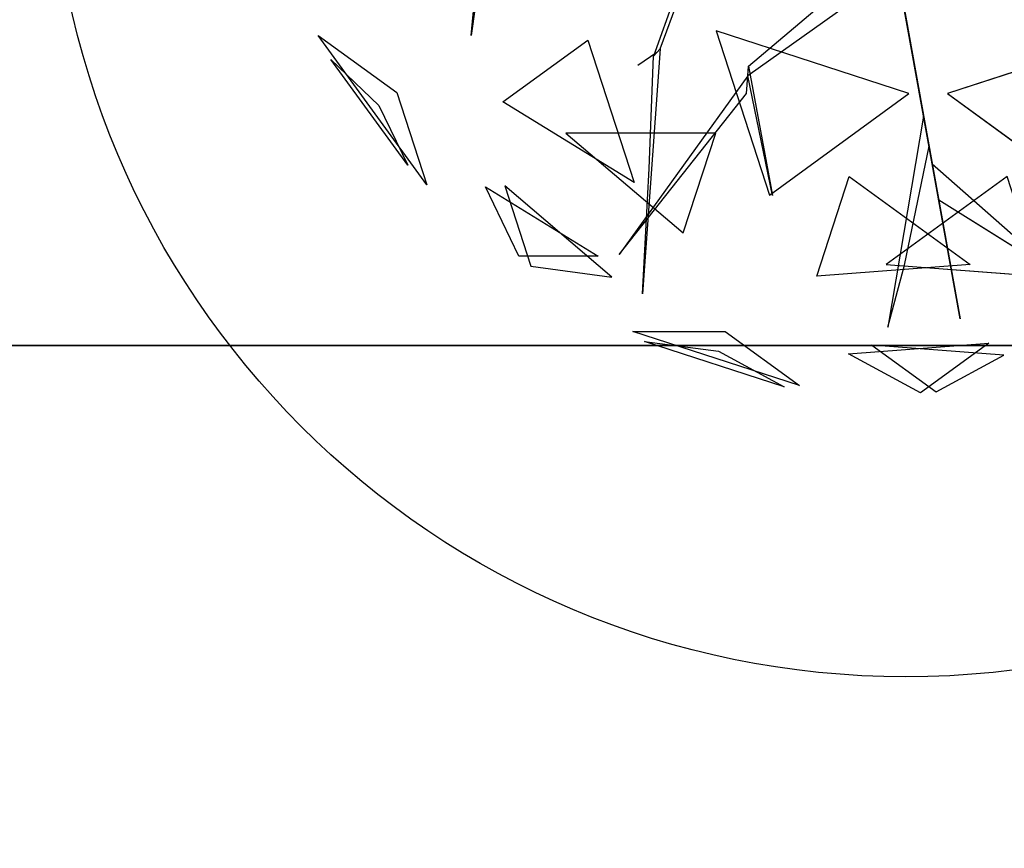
# Model space of a CAD drawing. Extents: x 22936 to 50368, y -4877 to 31080.
# Tile 176 of 256: x 43871 to 44015, y 3300 to 3422. Entities that reach past the tile are written whole.
import ezdxf

# ---------------------------------------------------------------- set-up
doc = ezdxf.new("R2010")
doc.units = 0
doc.layers.get('0').update_dxf_attribs({"linetype": 'CONTINUOUS'})
for name, color, linetype in [('00_TRACE_ARBRE', 3, 'CONTINUOUS'), ('00_TRACE_RDC', 241, 'CONTINUOUS'), ('08_AMENAGEMENTS_EXTERIEURS', 253, 'CONTINUOUS'), ('09_VEGETATION', 134, 'CONTINUOUS')]:
    doc.layers.add(name, color=color, linetype=linetype)

# ---------------------------------------------------------------- blocks, each defined once
blk = doc.blocks.new('TREE_GEOMETRIC_ROUND')
at = {"color": 7}
for p, q in [((-1025.8, -425.7, 3546.1), (-1094.1, -911.7, 4205.1)), ((-1094.1, -911.7, 4205.1), (-1050.3, -449.3, 3561.8)), ((-603.6, -946.7, 2786.3), (-453, -540.8, 2771.6)), ((-478.7, -568.3, 2844.8), (-620.7, -965, 2843.8)), ((-373.5, -991.1, 4105.7), (4, -672.1, 3415.3)), ((176, -1648.4, 3593.2), (2.2, -680.5, 3357.8)), ((2.2, -680.5, 3415.3), (176, -1648.4, 3593.2)), ((-2.2, -751.4, 3415.3), (-375.4, -1016.1, 4074.4)), ((-1209.6, -1299.5, 3736.8), (-1491.6, -911.3, 3736.8)), ((-1491.6, -911.3, 3736.8), (-1287.6, -1059.6, 3316.1)), ((43.2, -1062.8, 5468.4), (-458, -899.9, 5468.4)), ((-458, -899.9, 5468.4), (-319.5, -1326.2, 5178.3)), ((644.2, -899.9, 2392.4), (143.1, -1062.8, 2392.4)), ((-1011.6, -1084.4, 4958.5), (-790.9, -924.1, 5283)), ((-790.9, -924.1, 5283), (-670.7, -1294.1, 5031.1)), ((-612.1, -955.8, 2796.8), (-661.3, -990, 2796.8)), ((-603.6, -946.7, 2786.3), (-649.3, -1582.9, 2960.6)), ((-631.6, -1257.7, 2843.8), (-620.7, -965, 2843.8)), ((-620.7, -965, 2843.8), (-603.6, -946.7, 2786.3)), ((-1259, -1249, 4189.8), (-1458.9, -973.9, 4189.8)), ((-1458.9, -973.9, 4189.8), (-1333.8, -1093.2, 4415.9)), ((-375.4, -1016.1, 4074.4), (-373.5, -991.1, 4105.7)), ((-373.5, -991.1, 4105.7), (-311.5, -1327.5, 4806.6)), ((-375.4, -1016.1, 4074.4), (-709.6, -1481.1, 4367.3)), ((-379, -1062, 4126.7), (-375.4, -1016.1, 4074.4)), ((-311.5, -1327.5, 4806.6), (-375.4, -1016.1, 4074.4)), ((-1287.6, -1059.6, 3316.1), (-1209.6, -1299.5, 3736.8)), ((-709.6, -1481.1, 4367.3), (-379, -1062, 4126.7)), ((-319.5, -1326.2, 5178.3), (43.2, -1062.8, 5468.4)), ((143.1, -1062.8, 2392.4), (505.7, -1326.2, 2682.5)), ((-1333.8, -1093.2, 4415.9), (-1259, -1249, 4189.8)), ((-670.7, -1294.1, 5031.1), (-1011.6, -1084.4, 4958.5)), ((81.3, -1121.2, 3462.4), (-11.6, -1669.3, 3357.8)), ((95.4, -1199.5, 3488.5), (81.3, -1121.2, 3462.4)), ((-458.8, -1165.3, 2577.8), (-847.9, -1165.3, 2829.7)), ((-847.9, -1165.3, 2829.7), (-543.2, -1424.8, 2902.3)), ((-543.2, -1424.8, 2902.3), (-458.8, -1165.3, 2577.8)), ((31.8, -1508.5, 3431), (95.4, -1199.5, 3488.5)), ((120.5, -1339.5, 3561.8), (103.5, -1244.8, 3546.1)), ((103.5, -1244.8, 3546.1), (427, -1531.1, 4205.1)), ((-649.3, -1582.9, 2960.6), (-631.6, -1257.7, 2843.8)), ((-196.4, -1537.5, 2902.3), (-112.1, -1278, 2577.8)), ((-112.1, -1278, 2577.8), (202.6, -1506.7, 2829.7)), ((298.3, -1278, 5283), (-16.4, -1506.7, 5031.1)), ((-728.6, -1539.4, 3265.8), (-1007, -1302.4, 3199.5)), ((-1007, -1302.4, 3199.5), (-939.1, -1511.3, 3565.9)), ((-1057.1, -1305.2, 4599.3), (-763.9, -1485.5, 4661.7)), ((-970.7, -1485.5, 4337.8), (-1057.1, -1305.2, 4599.3)), ((427, -1531.1, 4205.1), (120.5, -1339.5, 3561.8)), ((-763.9, -1485.5, 4661.7), (-970.7, -1485.5, 4337.8)), ((202.6, -1506.7, 2829.7), (-196.4, -1537.5, 2902.3)), ((-16.4, -1506.7, 5031.1), (382.6, -1537.5, 4958.5)), ((-11.6, -1669.3, 3357.8), (31.8, -1508.5, 3431)), ((-939.1, -1511.3, 3565.9), (-728.6, -1539.4, 3265.8)), ((-241.2, -1821.6, 4186.4), (-673.9, -1681, 4186.4)), ((-673.9, -1681, 4186.4), (-434.7, -1681, 4561.2)), ((-434.7, -1681, 4561.2), (-241.2, -1821.6, 4186.4)), ((-280.9, -1824.6, 3733.7), (-643.6, -1706.8, 3733.7)), ((-643.6, -1706.8, 3733.7), (-451.4, -1732.4, 3459.9)), ((-113.8, -1739.2, 3265.8), (250.8, -1711.1, 3199.5)), ((250.8, -1711.1, 3199.5), (73.1, -1840.2, 3565.9)), ((-451.4, -1732.4, 3459.9), (-280.9, -1824.6, 3733.7)), ((73.1, -1840.2, 3565.9), (-113.8, -1739.2, 3265.8)), ((289.6, -1742.8, 4599.3), (-53.5, -1716.3, 4661.7)), ((-53.5, -1716.3, 4661.7), (113.7, -1837.9, 4337.8)), ((113.7, -1837.9, 4337.8), (289.6, -1742.8, 4599.3))]:
    blk.add_line(p, q, dxfattribs=at)
mesh = blk.add_polyface(dxfattribs=at)
corners = [(-1094.1, -911.7, 4205.1), (-1050.3, -449.3, 3561.8), (-1025.8, -425.7, 3546.1)]
mesh.append_faces([[corners[k] for k in face] for face in [(0, 1, 2)]], dxfattribs={"color": 7})
mesh = blk.add_polyface(dxfattribs=at)
corners = [(2.2, -680.5, 3415.3), (176, -1648.4, 3593.2), (2.2, -680.5, 3357.8)]
mesh.append_faces([[corners[k] for k in face] for face in [(0, 1, 2)]], dxfattribs={"color": 7})
mesh = blk.add_polyface(dxfattribs=at)
corners = [(-1491.6, -911.3, 3736.8), (-1287.6, -1059.6, 3316.1), (-1209.6, -1299.5, 3736.8)]
mesh.append_faces([[corners[k] for k in face] for face in [(0, 1, 2)]], dxfattribs={"color": 7})
mesh = blk.add_polyface(dxfattribs=at)
corners = [(43.2, -1062.8, 5468.4), (-458, -899.9, 5468.4), (-319.5, -1326.2, 5178.3)]
mesh.append_faces([[corners[k] for k in face] for face in [(0, 1, 2)]], dxfattribs={"color": 7})
mesh = blk.add_polyface(dxfattribs=at)
corners = [(644.2, -899.9, 2392.4), (143.1, -1062.8, 2392.4), (505.7, -1326.2, 2682.5)]
mesh.append_faces([[corners[k] for k in face] for face in [(0, 1, 2)]], dxfattribs={"color": 7})
mesh = blk.add_polyface(dxfattribs=at)
corners = [(-670.7, -1294.1, 5031.1), (-1011.6, -1084.4, 4958.5), (-790.9, -924.1, 5283)]
mesh.append_faces([[corners[k] for k in face] for face in [(0, 1, 2)]], dxfattribs={"color": 7})
mesh = blk.add_polyface(dxfattribs=at)
corners = [(-1458.9, -973.9, 4189.8), (-1333.8, -1093.2, 4415.9), (-1259, -1249, 4189.8)]
mesh.append_faces([[corners[k] for k in face] for face in [(0, 1, 2)]], dxfattribs={"color": 7})
mesh = blk.add_polyface(dxfattribs=at)
corners = [(-373.5, -991.1, 4105.7), (-311.5, -1327.5, 4806.6), (-375.4, -1016.1, 4074.4)]
mesh.append_faces([[corners[k] for k in face] for face in [(0, 1, 2)]], dxfattribs={"color": 7})
mesh = blk.add_polyface(dxfattribs=at)
corners = [(-709.6, -1481.1, 4367.3), (-379, -1062, 4126.7), (-375.4, -1016.1, 4074.4)]
mesh.append_faces([[corners[k] for k in face] for face in [(0, 1, 2)]], dxfattribs={"color": 7})
mesh = blk.add_polyface(dxfattribs=at)
corners = [(-543.2, -1424.8, 2902.3), (-458.8, -1165.3, 2577.8), (-847.9, -1165.3, 2829.7)]
mesh.append_faces([[corners[k] for k in face] for face in [(0, 1, 2)]], dxfattribs={"color": 7})
mesh = blk.add_polyface(dxfattribs=at)
corners = [(103.5, -1244.8, 3546.1), (427, -1531.1, 4205.1), (120.5, -1339.5, 3561.8)]
mesh.append_faces([[corners[k] for k in face] for face in [(0, 1, 2)]], dxfattribs={"color": 7})
mesh = blk.add_polyface(dxfattribs=at)
corners = [(-196.4, -1537.5, 2902.3), (-112.1, -1278, 2577.8), (202.6, -1506.7, 2829.7)]
mesh.append_faces([[corners[k] for k in face] for face in [(0, 1, 2)]], dxfattribs={"color": 7})
mesh = blk.add_polyface(dxfattribs=at)
corners = [(298.3, -1278, 5283), (-16.4, -1506.7, 5031.1), (382.6, -1537.5, 4958.5)]
mesh.append_faces([[corners[k] for k in face] for face in [(0, 1, 2)]], dxfattribs={"color": 7})
mesh = blk.add_polyface(dxfattribs=at)
corners = [(-939.1, -1511.3, 3565.9), (-728.6, -1539.4, 3265.8), (-1007, -1302.4, 3199.5)]
mesh.append_faces([[corners[k] for k in face] for face in [(0, 1, 2)]], dxfattribs={"color": 7})
mesh = blk.add_polyface(dxfattribs=at)
corners = [(-763.9, -1485.5, 4661.7), (-970.7, -1485.5, 4337.8), (-1057.1, -1305.2, 4599.3)]
mesh.append_faces([[corners[k] for k in face] for face in [(0, 1, 2)]], dxfattribs={"color": 7})
mesh = blk.add_polyface(dxfattribs=at)
corners = [(-434.7, -1681, 4561.2), (-241.2, -1821.6, 4186.4), (-673.9, -1681, 4186.4)]
mesh.append_faces([[corners[k] for k in face] for face in [(0, 1, 2)]], dxfattribs={"color": 7})
mesh = blk.add_polyface(dxfattribs=at)
corners = [(-643.6, -1706.8, 3733.7), (-451.4, -1732.4, 3459.9), (-280.9, -1824.6, 3733.7)]
mesh.append_faces([[corners[k] for k in face] for face in [(0, 1, 2)]], dxfattribs={"color": 7})
mesh = blk.add_polyface(dxfattribs=at)
corners = [(73.1, -1840.2, 3565.9), (-113.8, -1739.2, 3265.8), (250.8, -1711.1, 3199.5)]
mesh.append_faces([[corners[k] for k in face] for face in [(0, 1, 2)]], dxfattribs={"color": 7})
mesh = blk.add_polyface(dxfattribs=at)
corners = [(-53.5, -1716.3, 4661.7), (113.7, -1837.9, 4337.8), (289.6, -1742.8, 4599.3)]
mesh.append_faces([[corners[k] for k in face] for face in [(0, 1, 2)]], dxfattribs={"color": 7})
blk = doc.blocks.new('ARBRE_SIMPLE')
blk.add_circle((0, 0), 250)
blk = doc.blocks.new('GROUPER_1')
at = {"layer": '00_TRACE_ARBRE', "xscale": 0.5, "yscale": 0.5, "zscale": 0.5, "rotation": 10.53798942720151}
blk.add_blockref('ARBRE_SIMPLE', (2386.21, 4061.77), dxfattribs=at)
blk = doc.blocks.new('GROUPER_2')
at = {"layer": '00_TRACE_RDC'}
blk.add_blockref('GROUPER_1', (12098.99, 4265.72), dxfattribs=at)
blk = doc.blocks.new('GROUPER_14')
at = {"layer": '08_AMENAGEMENTS_EXTERIEURS'}
blk.add_line((2794.3, 226.07), (2242.89, 226.07), dxfattribs=at)
mesh = blk.add_polyface(dxfattribs=at)
corners = [(2295.37, 732.31), (2794.3, 226.07), (2242.89, 226.07), (2708.08, 689.52)]
mesh.append_faces([[corners[k] for k in face] for face in [(0, 1, 2), (1, 0, 3)]], dxfattribs={"vtx0": -1})
blk = doc.blocks.new('GROUPER_101')
at = {"layer": '08_AMENAGEMENTS_EXTERIEURS'}
blk.add_line((1575.78, 1754.07), (2127.19, 1754.07), dxfattribs=at)
mesh = blk.add_polyface(dxfattribs=at)
corners = [(1575.78, 1754.07), (1937.71, 1328), (1531.61, 1328), (2127.19, 1754.07), (1937.71, 1178), (2242.11, 1136.3)]
mesh.append_faces([[corners[k] for k in face] for face in [(0, 1, 2), (4, 3, 5)]], dxfattribs={"vtx0": -1})
mesh.append_faces([[corners[k] for k in face] for face in [(1, 3, 4)]], dxfattribs={"vtx0": -1, "vtx1": -1})
mesh.append_faces([[corners[k] for k in face] for face in [(1, 0, 3)]], dxfattribs={"vtx0": -1, "vtx2": -1})

msp = doc.modelspace()

# ---------------------------------------------------------------- block references
at = {"layer": '00_TRACE_RDC'}
msp.add_blockref('GROUPER_2', (29515.15, -4876.93), dxfattribs=at)
at = {"layer": '08_AMENAGEMENTS_EXTERIEURS', "color": 254}
msp.add_blockref('GROUPER_101', (42195.48, 1619.93), dxfattribs=at)
at = {"layer": '08_AMENAGEMENTS_EXTERIEURS', "color": 73}
msp.add_blockref('GROUPER_14', (41528.38, 3147.93), dxfattribs=at)
at = {"layer": '09_VEGETATION', "xscale": 0.05625, "yscale": 0.05625, "zscale": 0.05625}
msp.add_blockref('TREE_GEOMETRIC_ROUND', (43998.37, 3470.59), dxfattribs=at)

doc.saveas('drawing.dxf')
